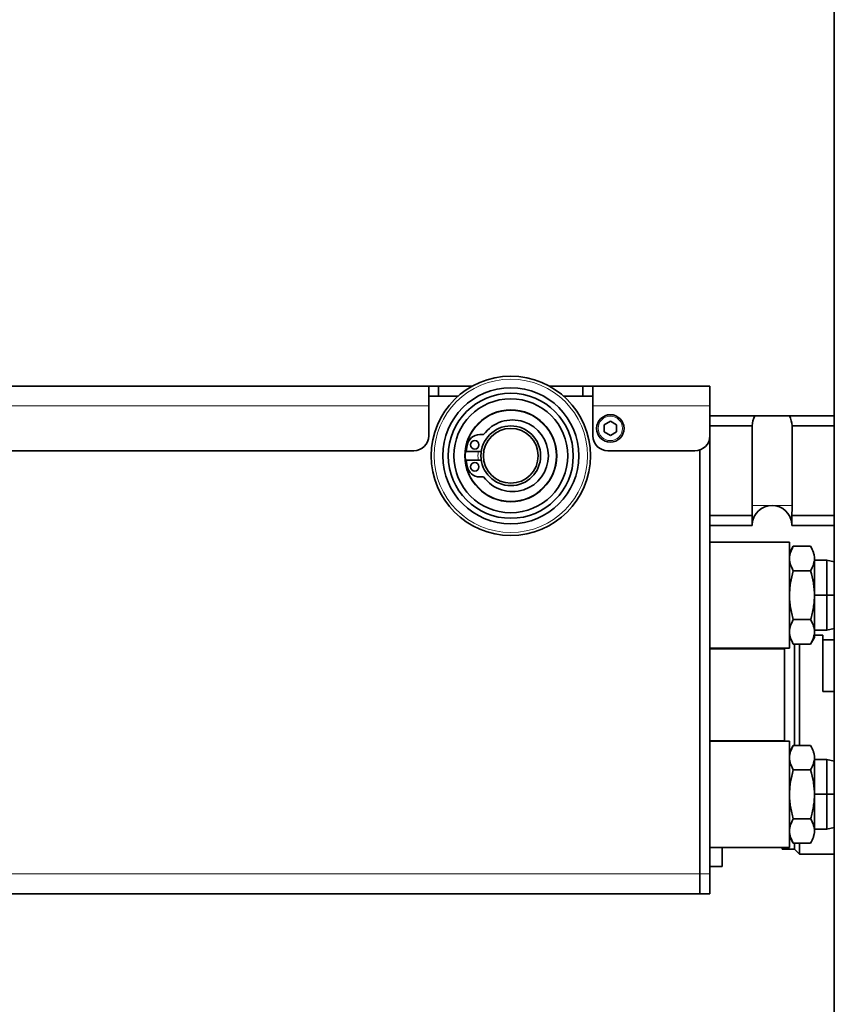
# Model space of a CAD drawing. Header units: millimetres. Extents: x 0 to 7128, y 0 to 5040.
# Tile 132 of 215: x 2340 to 2422, y 3912 to 4011. Entities that reach past the tile are written whole.
import ezdxf

# ---------------------------------------------------------------- set-up
doc = ezdxf.new("R2010")
doc.units = ezdxf.units.MM
doc.header["$LTSCALE"] = 12
doc.layers.add('Quote(ISO)', color=7, linetype='Continuous', lineweight=25, true_color=0x80ff00)
doc.layers.add('Spigoli tangenti visibili(ISO)', color=7, linetype='Continuous', lineweight=15, true_color=0x00803f)
doc.layers.add('Spigoli visibili(ISO)', color=7, linetype='Continuous', lineweight=35)
doc.styles.add('Corrente-BSI', font='arial.ttf')
doc.dimstyles.new('DEFAULT-ISO', dxfattribs={"dimscale": 12, "dimtxt": 3.5, "dimasz": 2.5, "dimexe": 1, "dimexo": 1, "dimgap": 0.762, "dimtad": 1, "dimtoh": 1, "dimrnd": 1e-08, "dimtxsty": 'Corrente-BSI', "dimcen": 0.09, "dimdle": 10, "dimclrd": 7, "dimclre": 7, "dimclrt": 7, "dimazin": 2, "dimtfac": 0.571429, "dimtmove": 0, "dimatfit": 3, "dimfxl": 1, "dimtolj": 1, "dimlwd": 5, "dimlwe": 5, "dimarcsym": 0})

# ---------------------------------------------------------------- blocks, each defined once
blk = doc.blocks.new('*D41')
at = {"layer": 'Defpoints', "color": 0, "linetype": 'Continuous', "transparency": 16777216}
for p in [(2528.216, 4576.753), (1422.047, 4196.283), (2528.216, 3952.753)]:
    blk.add_point(p, dxfattribs=at)
at = {"layer": 'Quote(ISO)', "color": 7, "linetype": 'Continuous', "lineweight": 5, "transparency": 16777216}
for p, q in [((1422.047, 4208.283), (1422.047, 4588.753)), ((2528.216, 3964.753), (2528.216, 4588.753)), ((1452.047, 4576.753), (2498.216, 4576.753))]:
    blk.add_line(p, q, dxfattribs=at)
at = {"layer": 'Quote(ISO)', "color": 7, "linetype": 'Continuous', "transparency": 16777216}
for points in [[(1452.047, 4581.753), (1452.047, 4571.753), (1422.047, 4576.753)], [(2498.216, 4581.753), (2498.216, 4571.753), (2528.216, 4576.753)]]:
    blk.add_solid(points, dxfattribs=at)
at = {"layer": 'Quote(ISO)', "color": 7, "linetype": 'Continuous', "lineweight": 9, "transparency": 16777216, "insert": (1975.131, 4648.515), "char_height": 42, "attachment_point": 5, "style": 'Corrente-BSI'}
blk.add_mtext('\\A1; \\fArial|b0|i0;2500mm\\P\\fArial|b0|i0;Room to be left for Sprayheads extraction', dxfattribs=at)

msp = doc.modelspace()

# ---------------------------------------------------------------- linework, layer by layer
at = {"layer": 'Spigoli tangenti visibili(ISO)'}
for p, q in [((2381.297, 3972.033), (2005.297, 3972.033)), ((2409.547, 3972.033), (2397.797, 3972.033)), ((2415.797, 3962.033), (2413.797, 3962.033)), ((2417.797, 3962.033), (2415.797, 3962.033)), ((2408.547, 3925.033), (1497.047, 3925.033)), ((2409.547, 3925.033), (2408.547, 3925.033))]:
    msp.add_line(p, q, dxfattribs=at)
for centre, radius in [((2389.547, 3967.033), 7.7), ((2389.547, 3967.033), 4.552), ((2399.547, 3969.783), 1.225)]:
    msp.add_circle(centre, radius, dxfattribs=at)
msp.add_arc((2389.547, 3967.033), 3.3, 172.60045, 187.39955, dxfattribs=at)
at = {"layer": 'Spigoli visibili(ISO)'}
for p, q in [((2422.047, 3875.275), (2422.047, 4048.033)), ((2381.297, 3974.033), (2005.297, 3974.033)), ((2381.297, 3974.033), (2382.297, 3974.033)), ((2381.297, 3972.033), (2381.297, 3974.033)), ((2385.674, 3974.033), (2382.297, 3974.033)), ((2382.297, 3974.033), (2382.297, 3973.033)), ((2396.797, 3974.033), (2393.42, 3974.033)), ((2396.797, 3974.033), (2397.797, 3974.033)), ((2396.797, 3973.033), (2396.797, 3974.033)), ((2409.547, 3974.033), (2397.797, 3974.033)), ((2397.797, 3974.033), (2397.797, 3972.033)), ((2409.547, 3972.033), (2409.547, 3974.033)), ((2381.297, 3973.033), (2384.255, 3973.033)), ((2394.838, 3973.033), (2397.797, 3973.033)), ((2381.297, 3972.033), (2381.297, 3969.033)), ((2397.797, 3969.033), (2397.797, 3972.033)), ((2409.547, 3972.033), (2409.547, 3969.033)), ((2398.922, 3970.144), (2399.547, 3970.505)), ((2399.547, 3970.505), (2400.172, 3970.144)), ((2414.065, 3971.033), (2409.547, 3971.033)), ((2414.065, 3971.033), (2417.529, 3971.033)), ((2422.047, 3971.033), (2417.529, 3971.033)), ((2398.922, 3969.422), (2398.922, 3970.144)), ((2399.547, 3969.061), (2398.922, 3969.422)), ((2400.172, 3969.422), (2399.547, 3969.061)), ((2400.172, 3970.144), (2400.172, 3969.422)), ((2409.547, 3970.033), (2413.797, 3970.033)), ((2413.797, 3962.033), (2413.797, 3970.033)), ((2417.797, 3970.033), (2422.047, 3970.033)), ((2417.797, 3970.033), (2417.797, 3962.033)), ((2386.423, 3969.158), (2386.816, 3969.158)), ((2409.547, 3925.033), (2409.547, 3969.033)), ((2379.797, 3967.533), (2006.797, 3967.533)), ((2385.053, 3967.458), (2385.167, 3968.104)), ((2386.577, 3967.458), (2385.053, 3967.458)), ((2408.047, 3967.533), (2399.297, 3967.533)), ((2408.547, 3967.619), (2408.547, 3925.033)), ((2408.547, 3967.619), (2408.547, 3925.033)), ((2385.053, 3966.608), (2386.577, 3966.608)), ((2385.167, 3965.961), (2385.053, 3966.608)), ((2386.816, 3964.908), (2386.423, 3964.908)), ((2413.811, 3961.033), (2409.547, 3961.033)), ((2422.047, 3961.033), (2417.783, 3961.033)), ((2409.547, 3960.033), (2413.811, 3960.033)), ((2417.783, 3960.033), (2422.047, 3960.033)), ((2417.547, 3958.358), (2409.547, 3958.358)), ((2417.547, 3958.358), (2417.547, 3947.708)), ((2417.547, 3957.283), (2417.926, 3957.94)), ((2417.926, 3957.94), (2419.667, 3957.94)), ((2419.667, 3957.94), (2417.926, 3957.94)), ((2420.047, 3953.033), (2420.047, 3956.533)), ((2421.297, 3956.533), (2420.047, 3956.533)), ((2421.297, 3953.033), (2421.297, 3956.533)), ((2422.047, 3956.373), (2421.297, 3956.533)), ((2421.297, 3956.533), (2421.297, 3953.033)), ((2419.667, 3955.487), (2417.926, 3955.487)), ((2417.926, 3955.487), (2419.667, 3955.487)), ((2420.047, 3953.033), (2421.297, 3953.033)), ((2421.297, 3953.033), (2420.047, 3953.033)), ((2420.047, 3949.533), (2420.047, 3953.033)), ((2421.297, 3953.033), (2422.047, 3953.033)), ((2421.297, 3953.033), (2421.297, 3949.533)), ((2422.047, 3953.033), (2421.297, 3953.033)), ((2421.297, 3949.533), (2421.297, 3953.033)), ((2419.667, 3950.579), (2417.926, 3950.579)), ((2417.926, 3950.579), (2419.667, 3950.579)), ((2421.297, 3949.533), (2420.047, 3949.533)), ((2422.047, 3949.692), (2421.297, 3949.533)), ((2417.723, 3948.533), (2417.547, 3948.533)), ((2420.047, 3948.783), (2419.667, 3948.125)), ((2420.047, 3949.352), (2420.047, 3948.783)), ((2420.047, 3949.033), (2420.897, 3949.033)), ((2420.897, 3943.358), (2420.897, 3949.033)), ((2420.897, 3948.533), (2422.047, 3948.533)), ((2417.547, 3947.708), (2409.547, 3947.708)), ((2417.047, 3947.658), (2409.547, 3947.658)), ((2410.797, 3947.658), (2410.797, 3947.708)), ((2417.047, 3947.658), (2417.047, 3938.408)), ((2417.926, 3948.125), (2419.667, 3948.125)), ((2418.047, 3937.94), (2418.047, 3948.125)), ((2418.547, 3937.94), (2418.547, 3948.125)), ((2420.897, 3943.358), (2422.047, 3943.358)), ((2417.047, 3938.408), (2409.547, 3938.408)), ((2417.547, 3938.358), (2409.547, 3938.358)), ((2410.797, 3938.358), (2410.797, 3938.408)), ((2417.547, 3938.358), (2417.547, 3927.708)), ((2417.547, 3937.283), (2417.926, 3937.94)), ((2417.926, 3937.94), (2419.667, 3937.94)), ((2419.667, 3937.94), (2417.926, 3937.94)), ((2420.047, 3933.033), (2420.047, 3936.533)), ((2421.297, 3936.533), (2420.047, 3936.533)), ((2421.297, 3933.033), (2421.297, 3936.533)), ((2422.047, 3936.373), (2421.297, 3936.533)), ((2421.297, 3936.533), (2421.297, 3933.033)), ((2419.667, 3935.487), (2417.926, 3935.487)), ((2417.926, 3935.487), (2419.667, 3935.487)), ((2420.047, 3933.033), (2421.297, 3933.033)), ((2421.297, 3933.033), (2420.047, 3933.033)), ((2420.047, 3933.033), (2420.047, 3929.352)), ((2421.297, 3933.033), (2422.047, 3933.033)), ((2421.297, 3933.033), (2421.297, 3929.533)), ((2422.047, 3933.033), (2421.297, 3933.033)), ((2421.297, 3929.533), (2421.297, 3933.033)), ((2419.667, 3930.579), (2417.926, 3930.579)), ((2417.926, 3930.579), (2419.667, 3930.579)), ((2417.547, 3928.783), (2417.926, 3928.125)), ((2421.297, 3929.533), (2420.047, 3929.533)), ((2422.047, 3929.692), (2421.297, 3929.533)), ((2417.926, 3928.125), (2419.667, 3928.125)), ((2418.047, 3927.533), (2418.047, 3928.125)), ((2418.547, 3927.033), (2418.547, 3928.125)), ((2417.547, 3927.708), (2409.547, 3927.708)), ((2410.797, 3925.783), (2410.797, 3927.708)), ((2416.797, 3927.533), (2416.797, 3927.708)), ((2418.047, 3927.533), (2416.797, 3927.533)), ((2418.047, 3927.533), (2418.547, 3927.033)), ((2418.547, 3927.033), (2422.047, 3927.033)), ((2408.547, 3923.033), (2408.547, 3925.033)), ((2408.547, 3923.033), (2408.547, 3925.033)), ((2409.547, 3925.783), (2410.797, 3925.783)), ((2409.547, 3925.033), (2409.547, 3923.033)), ((2408.547, 3923.033), (1497.047, 3923.033)), ((2408.547, 3923.033), (2409.547, 3923.033))]:
    msp.add_line(p, q, dxfattribs=at)
for centre, radius in [((2389.547, 3967.033), 8), ((2389.547, 3967.033), 6.835), ((2389.547, 3967.033), 6.278), ((2389.547, 3967.033), 5.721), ((2389.547, 3967.033), 4.612), ((2399.547, 3969.783), 1.375), ((2389.547, 3967.033), 3), ((2389.547, 3967.033), 2.75), ((2385.927, 3968.138), 0.425), ((2385.927, 3965.928), 0.425)]:
    msp.add_circle(centre, radius, dxfattribs=at)
for centre, radius, start, end in [((2389.722, 3967.033), 3.6, 216.17672, 143.82328), ((2415.797, 3970.033), 2, 150, 180), ((2415.797, 3970.033), 2, 0, 30), ((2379.797, 3969.033), 1.5, 270, 0), ((2386.423, 3967.883), 1.275, 90, 170), ((2399.297, 3969.033), 1.5, 180, 270), ((2408.047, 3969.033), 1.5, 270, 0), ((2386.423, 3966.183), 1.275, 190, 270), ((2415.797, 3960.033), 2, 90, 175.07875), ((2415.797, 3960.033), 2, 4.92125, 90)]:
    msp.add_arc(centre, radius, start, end, dxfattribs=at)
for points in [[(2413.811, 3961.033), (2413.793, 3961.374), (2413.797, 3961.717), (2413.797, 3962.033)], [(2417.797, 3962.033), (2417.797, 3961.717), (2417.801, 3961.374), (2417.783, 3961.033)]]:
    msp.add_open_spline(points, degree=3, dxfattribs=at)
for points, knots in [([(2413.811, 3960.033), (2413.802, 3960.204), (2413.801, 3960.374), (2413.801, 3960.692), (2413.802, 3960.861), (2413.811, 3961.033)], [1.5413538, 1.5413538, 1.5413538, 1.5413538, 1.6763849, 1.6763849, 1.811416, 1.811416, 1.811416, 1.811416]), ([(2417.783, 3961.033), (2417.792, 3960.861), (2417.793, 3960.692), (2417.793, 3960.533), (2417.793, 3960.374), (2417.792, 3960.204), (2417.783, 3960.033)], [-0.1350311, -0.1350311, -0.1350311, -0.1350311, 0, 0, 0, 0.1350311, 0.1350311, 0.1350311, 0.1350311]), ([(2417.926, 3957.94), (2417.804, 3957.728), (2417.711, 3957.526), (2417.649, 3957.334), (2417.616, 3957.23), (2417.59, 3957.127), (2417.573, 3957.026), (2417.556, 3956.921), (2417.547, 3956.817), (2417.547, 3956.713)], [0, 0, 0, 0, 0.5, 0.5, 0.5, 0.75, 0.75, 0.75, 1, 1, 1, 1]), ([(2417.547, 3956.713), (2417.547, 3956.818), (2417.556, 3956.921), (2417.573, 3957.025), (2417.59, 3957.128), (2417.616, 3957.23), (2417.649, 3957.332), (2417.682, 3957.435), (2417.722, 3957.536), (2417.768, 3957.637), (2417.815, 3957.738), (2417.867, 3957.838), (2417.926, 3957.94)], [0, 0, 0, 0, 0.25, 0.25, 0.25, 0.5, 0.5, 0.5, 0.75, 0.75, 0.75, 1, 1, 1, 1]), ([(2420.047, 3956.713), (2420.047, 3956.817), (2420.038, 3956.921), (2420.021, 3957.025), (2420.004, 3957.126), (2419.978, 3957.229), (2419.945, 3957.333), (2419.883, 3957.525), (2419.79, 3957.728), (2419.667, 3957.94)], [0, 0, 0, 0, 0.25, 0.25, 0.25, 0.5, 0.5, 0.5, 1, 1, 1, 1]), ([(2417.547, 3956.713), (2417.547, 3956.61), (2417.556, 3956.506), (2417.573, 3956.402), (2417.59, 3956.301), (2417.615, 3956.198), (2417.649, 3956.094), (2417.711, 3955.902), (2417.804, 3955.699), (2417.926, 3955.487)], [0, 0, 0, 0, 0.25, 0.25, 0.25, 0.5, 0.5, 0.5, 1, 1, 1, 1]), ([(2417.926, 3955.487), (2417.867, 3955.589), (2417.815, 3955.69), (2417.768, 3955.791), (2417.722, 3955.892), (2417.682, 3955.993), (2417.649, 3956.095), (2417.616, 3956.197), (2417.59, 3956.299), (2417.573, 3956.403), (2417.556, 3956.506), (2417.547, 3956.609), (2417.547, 3956.713)], [0, 0, 0, 0, 0.25, 0.25, 0.25, 0.5, 0.5, 0.5, 0.75, 0.75, 0.75, 1, 1, 1, 1]), ([(2419.667, 3955.487), (2419.79, 3955.699), (2419.882, 3955.901), (2419.944, 3956.093), (2419.978, 3956.197), (2420.004, 3956.3), (2420.02, 3956.401), (2420.038, 3956.506), (2420.047, 3956.61), (2420.047, 3956.713)], [0, 0, 0, 0, 0.5, 0.5, 0.5, 0.75, 0.75, 0.75, 1, 1, 1, 1]), ([(2417.926, 3955.487), (2417.804, 3955.063), (2417.712, 3954.66), (2417.65, 3954.278), (2417.616, 3954.068), (2417.59, 3953.861), (2417.573, 3953.658), (2417.556, 3953.448), (2417.547, 3953.24), (2417.547, 3953.033)], [0, 0, 0, 0, 0.5, 0.5, 0.5, 0.75, 0.75, 0.75, 1, 1, 1, 1]), ([(2417.547, 3953.033), (2417.547, 3953.242), (2417.556, 3953.448), (2417.573, 3953.656), (2417.591, 3953.864), (2417.616, 3954.07), (2417.649, 3954.275), (2417.683, 3954.479), (2417.723, 3954.682), (2417.769, 3954.883), (2417.816, 3955.084), (2417.868, 3955.283), (2417.926, 3955.487)], [0, 0, 0, 0, 0.25, 0.25, 0.25, 0.5, 0.5, 0.5, 0.75, 0.75, 0.75, 1, 1, 1, 1]), ([(2420.047, 3953.033), (2420.047, 3953.24), (2420.038, 3953.448), (2420.02, 3953.658), (2420.003, 3953.861), (2419.978, 3954.068), (2419.944, 3954.278), (2419.882, 3954.66), (2419.789, 3955.063), (2419.667, 3955.487)], [0, 0, 0, 0, 0.25, 0.25, 0.25, 0.5, 0.5, 0.5, 1, 1, 1, 1]), ([(2417.547, 3953.033), (2417.547, 3952.827), (2417.555, 3952.62), (2417.573, 3952.413), (2417.59, 3952.21), (2417.615, 3952.005), (2417.649, 3951.797), (2417.681, 3951.597), (2417.721, 3951.393), (2417.769, 3951.184), (2417.814, 3950.988), (2417.867, 3950.787), (2417.926, 3950.579)], [0, 0, 0, 0, 0.25, 0.25, 0.25, 0.5, 0.5, 0.5, 0.75, 0.75, 0.75, 1, 1, 1, 1]), ([(2417.926, 3950.579), (2417.867, 3950.784), (2417.815, 3950.985), (2417.768, 3951.188), (2417.721, 3951.391), (2417.681, 3951.594), (2417.648, 3951.799), (2417.615, 3952.004), (2417.59, 3952.208), (2417.573, 3952.414), (2417.555, 3952.62), (2417.547, 3952.826), (2417.547, 3953.033)], [0, 0, 0, 0, 0.25, 0.25, 0.25, 0.5, 0.5, 0.5, 0.75, 0.75, 0.75, 1, 1, 1, 1]), ([(2419.667, 3950.579), (2419.727, 3950.787), (2419.78, 3950.988), (2419.825, 3951.184), (2419.873, 3951.393), (2419.913, 3951.597), (2419.945, 3951.797), (2419.979, 3952.005), (2420.004, 3952.21), (2420.021, 3952.413), (2420.038, 3952.62), (2420.047, 3952.827), (2420.047, 3953.033)], [0, 0, 0, 0, 0.25, 0.25, 0.25, 0.5, 0.5, 0.5, 0.75, 0.75, 0.75, 1, 1, 1, 1]), ([(2417.926, 3950.579), (2417.804, 3950.367), (2417.711, 3950.164), (2417.649, 3949.973), (2417.616, 3949.868), (2417.59, 3949.766), (2417.573, 3949.664), (2417.556, 3949.56), (2417.547, 3949.456), (2417.547, 3949.352)], [0, 0, 0, 0, 0.5, 0.5, 0.5, 0.75, 0.75, 0.75, 1, 1, 1, 1]), ([(2417.547, 3949.352), (2417.547, 3949.456), (2417.556, 3949.56), (2417.573, 3949.663), (2417.59, 3949.767), (2417.616, 3949.869), (2417.649, 3949.971), (2417.682, 3950.073), (2417.722, 3950.175), (2417.768, 3950.276), (2417.815, 3950.376), (2417.867, 3950.477), (2417.926, 3950.579)], [0, 0, 0, 0, 0.25, 0.25, 0.25, 0.5, 0.5, 0.5, 0.75, 0.75, 0.75, 1, 1, 1, 1]), ([(2420.047, 3949.352), (2420.047, 3949.456), (2420.038, 3949.559), (2420.021, 3949.664), (2420.004, 3949.765), (2419.978, 3949.868), (2419.945, 3949.972), (2419.883, 3950.164), (2419.79, 3950.366), (2419.667, 3950.579)], [0, 0, 0, 0, 0.25, 0.25, 0.25, 0.5, 0.5, 0.5, 1, 1, 1, 1]), ([(2417.547, 3949.352), (2417.547, 3949.249), (2417.556, 3949.145), (2417.573, 3949.041), (2417.59, 3948.939), (2417.615, 3948.837), (2417.649, 3948.732), (2417.711, 3948.541), (2417.804, 3948.338), (2417.926, 3948.125)], [0, 0, 0, 0, 0.25, 0.25, 0.25, 0.5, 0.5, 0.5, 1, 1, 1, 1]), ([(2420.047, 3949.352), (2420.047, 3949.248), (2420.038, 3949.145), (2420.021, 3949.041), (2420.003, 3948.938), (2419.978, 3948.836), (2419.945, 3948.733), (2419.912, 3948.631), (2419.872, 3948.53), (2419.825, 3948.429), (2419.779, 3948.328), (2419.726, 3948.228), (2419.667, 3948.125)], [0, 0, 0, 0, 0.25, 0.25, 0.25, 0.5, 0.5, 0.5, 0.75, 0.75, 0.75, 1, 1, 1, 1]), ([(2419.667, 3948.125), (2419.79, 3948.338), (2419.882, 3948.54), (2419.944, 3948.732), (2419.978, 3948.836), (2420.004, 3948.939), (2420.02, 3949.04), (2420.038, 3949.145), (2420.047, 3949.249), (2420.047, 3949.352)], [0, 0, 0, 0, 0.5, 0.5, 0.5, 0.75, 0.75, 0.75, 1, 1, 1, 1]), ([(2417.926, 3937.94), (2417.804, 3937.728), (2417.711, 3937.526), (2417.649, 3937.334), (2417.616, 3937.23), (2417.59, 3937.127), (2417.573, 3937.026), (2417.556, 3936.921), (2417.547, 3936.817), (2417.547, 3936.713)], [0, 0, 0, 0, 0.5, 0.5, 0.5, 0.75, 0.75, 0.75, 1, 1, 1, 1]), ([(2417.547, 3936.713), (2417.547, 3936.818), (2417.556, 3936.921), (2417.573, 3937.025), (2417.59, 3937.128), (2417.616, 3937.23), (2417.649, 3937.332), (2417.682, 3937.435), (2417.722, 3937.536), (2417.768, 3937.637), (2417.815, 3937.738), (2417.867, 3937.838), (2417.926, 3937.94)], [0, 0, 0, 0, 0.25, 0.25, 0.25, 0.5, 0.5, 0.5, 0.75, 0.75, 0.75, 1, 1, 1, 1]), ([(2420.047, 3936.713), (2420.047, 3936.817), (2420.038, 3936.921), (2420.021, 3937.025), (2420.004, 3937.126), (2419.978, 3937.229), (2419.945, 3937.333), (2419.883, 3937.525), (2419.79, 3937.728), (2419.667, 3937.94)], [0, 0, 0, 0, 0.25, 0.25, 0.25, 0.5, 0.5, 0.5, 1, 1, 1, 1]), ([(2417.547, 3936.713), (2417.547, 3936.61), (2417.556, 3936.506), (2417.573, 3936.402), (2417.59, 3936.301), (2417.615, 3936.198), (2417.649, 3936.094), (2417.711, 3935.902), (2417.804, 3935.699), (2417.926, 3935.487)], [0, 0, 0, 0, 0.25, 0.25, 0.25, 0.5, 0.5, 0.5, 1, 1, 1, 1]), ([(2417.926, 3935.487), (2417.867, 3935.589), (2417.815, 3935.69), (2417.768, 3935.791), (2417.722, 3935.892), (2417.682, 3935.993), (2417.649, 3936.095), (2417.616, 3936.197), (2417.59, 3936.299), (2417.573, 3936.403), (2417.556, 3936.506), (2417.547, 3936.609), (2417.547, 3936.713)], [0, 0, 0, 0, 0.25, 0.25, 0.25, 0.5, 0.5, 0.5, 0.75, 0.75, 0.75, 1, 1, 1, 1]), ([(2419.667, 3935.487), (2419.79, 3935.699), (2419.882, 3935.901), (2419.944, 3936.093), (2419.978, 3936.197), (2420.004, 3936.3), (2420.02, 3936.401), (2420.038, 3936.506), (2420.047, 3936.61), (2420.047, 3936.713)], [0, 0, 0, 0, 0.5, 0.5, 0.5, 0.75, 0.75, 0.75, 1, 1, 1, 1]), ([(2417.926, 3935.487), (2417.804, 3935.063), (2417.712, 3934.66), (2417.65, 3934.278), (2417.616, 3934.068), (2417.59, 3933.861), (2417.573, 3933.658), (2417.556, 3933.448), (2417.547, 3933.24), (2417.547, 3933.033)], [0, 0, 0, 0, 0.5, 0.5, 0.5, 0.75, 0.75, 0.75, 1, 1, 1, 1]), ([(2417.547, 3933.033), (2417.547, 3933.242), (2417.556, 3933.448), (2417.573, 3933.656), (2417.591, 3933.864), (2417.616, 3934.07), (2417.649, 3934.275), (2417.683, 3934.479), (2417.723, 3934.682), (2417.769, 3934.883), (2417.816, 3935.084), (2417.868, 3935.283), (2417.926, 3935.487)], [0, 0, 0, 0, 0.25, 0.25, 0.25, 0.5, 0.5, 0.5, 0.75, 0.75, 0.75, 1, 1, 1, 1]), ([(2420.047, 3933.033), (2420.047, 3933.24), (2420.038, 3933.448), (2420.02, 3933.658), (2420.003, 3933.861), (2419.978, 3934.068), (2419.944, 3934.278), (2419.882, 3934.66), (2419.789, 3935.063), (2419.667, 3935.487)], [0, 0, 0, 0, 0.25, 0.25, 0.25, 0.5, 0.5, 0.5, 1, 1, 1, 1]), ([(2417.547, 3933.033), (2417.547, 3932.827), (2417.555, 3932.62), (2417.573, 3932.413), (2417.59, 3932.21), (2417.615, 3932.005), (2417.649, 3931.797), (2417.681, 3931.597), (2417.721, 3931.393), (2417.769, 3931.184), (2417.814, 3930.988), (2417.867, 3930.787), (2417.926, 3930.579)], [0, 0, 0, 0, 0.25, 0.25, 0.25, 0.5, 0.5, 0.5, 0.75, 0.75, 0.75, 1, 1, 1, 1]), ([(2417.926, 3930.579), (2417.867, 3930.784), (2417.815, 3930.985), (2417.768, 3931.188), (2417.721, 3931.391), (2417.681, 3931.594), (2417.648, 3931.799), (2417.615, 3932.004), (2417.59, 3932.208), (2417.573, 3932.414), (2417.555, 3932.62), (2417.547, 3932.826), (2417.547, 3933.033)], [0, 0, 0, 0, 0.25, 0.25, 0.25, 0.5, 0.5, 0.5, 0.75, 0.75, 0.75, 1, 1, 1, 1]), ([(2419.667, 3930.579), (2419.727, 3930.787), (2419.78, 3930.988), (2419.825, 3931.184), (2419.873, 3931.393), (2419.913, 3931.597), (2419.945, 3931.797), (2419.979, 3932.005), (2420.004, 3932.21), (2420.021, 3932.413), (2420.038, 3932.62), (2420.047, 3932.827), (2420.047, 3933.033)], [0, 0, 0, 0, 0.25, 0.25, 0.25, 0.5, 0.5, 0.5, 0.75, 0.75, 0.75, 1, 1, 1, 1]), ([(2420.047, 3933.033), (2420.047, 3932.826), (2420.038, 3932.62), (2420.021, 3932.414), (2420.004, 3932.208), (2419.979, 3932.004), (2419.946, 3931.799), (2419.912, 3931.594), (2419.872, 3931.391), (2419.826, 3931.188), (2419.779, 3930.985), (2419.726, 3930.784), (2419.667, 3930.579)], [0, 0, 0, 0, 0.25, 0.25, 0.25, 0.5, 0.5, 0.5, 0.75, 0.75, 0.75, 1, 1, 1, 1]), ([(2417.926, 3930.579), (2417.804, 3930.367), (2417.711, 3930.164), (2417.649, 3929.973), (2417.616, 3929.868), (2417.59, 3929.766), (2417.573, 3929.664), (2417.556, 3929.56), (2417.547, 3929.456), (2417.547, 3929.352)], [0, 0, 0, 0, 0.5, 0.5, 0.5, 0.75, 0.75, 0.75, 1, 1, 1, 1]), ([(2417.547, 3929.352), (2417.547, 3929.456), (2417.556, 3929.56), (2417.573, 3929.663), (2417.59, 3929.767), (2417.616, 3929.869), (2417.649, 3929.971), (2417.682, 3930.073), (2417.722, 3930.175), (2417.768, 3930.276), (2417.815, 3930.376), (2417.867, 3930.477), (2417.926, 3930.579)], [0, 0, 0, 0, 0.25, 0.25, 0.25, 0.5, 0.5, 0.5, 0.75, 0.75, 0.75, 1, 1, 1, 1]), ([(2420.047, 3929.352), (2420.047, 3929.456), (2420.038, 3929.559), (2420.021, 3929.664), (2420.004, 3929.765), (2419.978, 3929.868), (2419.945, 3929.972), (2419.883, 3930.164), (2419.79, 3930.366), (2419.667, 3930.579)], [0, 0, 0, 0, 0.25, 0.25, 0.25, 0.5, 0.5, 0.5, 1, 1, 1, 1]), ([(2419.667, 3930.579), (2419.726, 3930.477), (2419.779, 3930.376), (2419.825, 3930.275), (2419.872, 3930.174), (2419.912, 3930.073), (2419.945, 3929.971), (2419.978, 3929.868), (2420.003, 3929.766), (2420.021, 3929.663), (2420.038, 3929.56), (2420.047, 3929.456), (2420.047, 3929.352)], [0, 0, 0, 0, 0.25, 0.25, 0.25, 0.5, 0.5, 0.5, 0.75, 0.75, 0.75, 1, 1, 1, 1]), ([(2417.547, 3929.352), (2417.547, 3929.249), (2417.556, 3929.145), (2417.573, 3929.041), (2417.59, 3928.939), (2417.615, 3928.837), (2417.649, 3928.732), (2417.711, 3928.541), (2417.804, 3928.338), (2417.926, 3928.125)], [0, 0, 0, 0, 0.25, 0.25, 0.25, 0.5, 0.5, 0.5, 1, 1, 1, 1]), ([(2417.926, 3928.125), (2417.867, 3928.228), (2417.815, 3928.328), (2417.768, 3928.429), (2417.722, 3928.531), (2417.682, 3928.632), (2417.649, 3928.734), (2417.616, 3928.836), (2417.59, 3928.938), (2417.573, 3929.042), (2417.556, 3929.145), (2417.547, 3929.248), (2417.547, 3929.352)], [0, 0, 0, 0, 0.25, 0.25, 0.25, 0.5, 0.5, 0.5, 0.75, 0.75, 0.75, 1, 1, 1, 1]), ([(2419.667, 3928.125), (2419.79, 3928.338), (2419.882, 3928.54), (2419.944, 3928.732), (2419.978, 3928.836), (2420.004, 3928.939), (2420.02, 3929.04), (2420.038, 3929.145), (2420.047, 3929.249), (2420.047, 3929.352)], [0, 0, 0, 0, 0.5, 0.5, 0.5, 0.75, 0.75, 0.75, 1, 1, 1, 1])]:
    msp.add_open_spline(points, degree=3, knots=knots, dxfattribs=at)

# ---------------------------------------------------------------- dimensions: what is measured, and where the dimension line sits
at = {"layer": 'Quote(ISO)', "color": 7, "linetype": 'Continuous', "lineweight": 9}
dim = msp.add_linear_dim(base=(2528.216, 4576.753), p1=(1422.047, 4196.283), p2=(2528.216, 3952.753), angle=180, text=' \\fArial|b0|i0;2500mm\\P\\fArial|b0|i0;Room to be left for Sprayheads extraction', dimstyle='DEFAULT-ISO', override={"dimgap": 0.762, "dimtoh": 0, "dimdec": 0, "dimlfac": 2, "dimtol": 0, "dimlim": 0, "dimtp": 0, "dimtm": 0, "dimtdec": 0, "dimtofl": 0, "dimatfit": 1}, dxfattribs=at)
dim.commit()
dim.dimension.update_dxf_attribs({"geometry": '*D41', "text_midpoint": (1975.131, 4576.753), "dimtype": 160})

doc.saveas('drawing.dxf')
